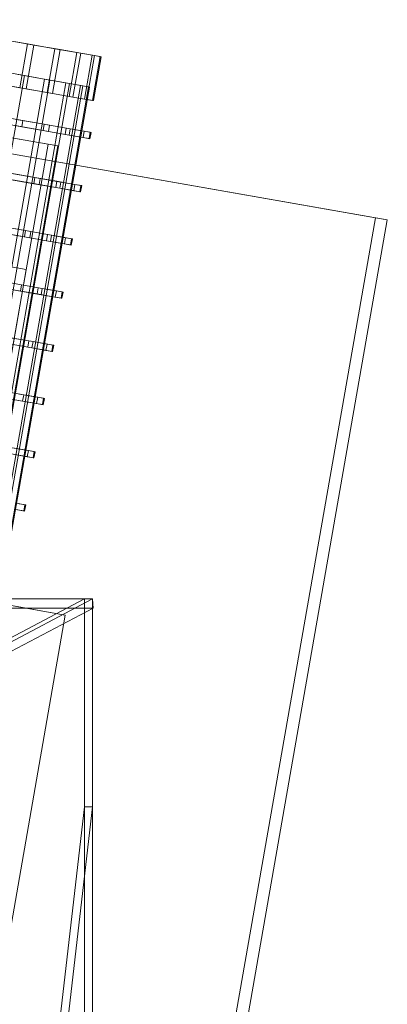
# Model space of a CAD drawing. Header units: millimetres. Extents: x -4395 to 65662, y -65530 to 6847.
# Tile 8 of 256: x -3827 to -3711, y -58953 to -58643. Entities that reach past the tile are written whole.
import ezdxf

# ---------------------------------------------------------------- set-up
doc = ezdxf.new("R2010")
doc.units = ezdxf.units.MM
doc.layers.add('R33_DET_superior_C07', color=7, linetype='Continuous', lineweight=0)
doc.layers.add('R33_DET_superior_fines-r33-C07-C02', color=7, linetype='Continuous', lineweight=0)

msp = doc.modelspace()

# ---------------------------------------------------------------- linework, layer by layer
at = {"layer": 'R33_DET_superior_C07'}
for p, q in [((-4070.817, -58642.72), (-3715.088, -58705.085)), ((-3711.412, -58705.729), (-4067.141, -58643.364)), ((-3834.791, -58648.565), (-3824.695, -58650.335)), ((-3822.643, -58650.695), (-3832.451, -58648.975)), ((-3824.695, -58650.335), (-3827.112, -58664.125)), ((-3822.643, -58650.695), (-3825.061, -58664.484)), ((-3824.695, -58650.335), (-3816.048, -58651.851)), ((-3814.364, -58652.146), (-3822.643, -58650.695)), ((-3816.048, -58651.851), (-3818.465, -58665.641)), ((-3814.364, -58652.146), (-3816.782, -58665.936)), ((-3816.048, -58651.851), (-3809.182, -58653.055)), ((-3807.931, -58653.274), (-3814.364, -58652.146)), ((-3809.182, -58653.055), (-3811.6, -58666.844)), ((-3807.931, -58653.274), (-3810.349, -58667.064)), ((-3809.182, -58653.055), (-3804.362, -58653.9)), ((-3803.591, -58654.035), (-3807.931, -58653.274)), ((-3804.362, -58653.9), (-3806.779, -58667.689)), ((-3803.591, -58654.035), (-3806.009, -58667.824)), ((-3804.362, -58653.9), (-3801.771, -58654.354)), ((-3801.771, -58654.354), (-3804.189, -58668.143)), ((-3801.511, -58654.399), (-3803.929, -58668.189)), ((-3801.511, -58654.399), (-3803.591, -58654.035)), ((-3801.771, -58654.354), (-3801.511, -58654.399)), ((-3958.623, -58657.313), (-3818.203, -58681.931)), ((-3815.14, -58682.468), (-3955.559, -58657.85)), ((-3825.653, -58660.319), (-3855.009, -58827.766)), ((-3819.27, -58661.438), (-3848.626, -58828.885)), ((-3825.653, -58660.319), (-3835.144, -58658.656)), ((-3827.638, -58659.971), (-3819.27, -58661.438)), ((-3817.641, -58661.724), (-3825.653, -58660.319)), ((-3819.27, -58661.438), (-3812.626, -58662.603)), ((-3817.641, -58661.724), (-3846.997, -58829.17)), ((-3812.626, -58662.603), (-3841.982, -58830.05)), ((-3811.415, -58662.816), (-3840.771, -58830.262)), ((-3807.961, -58663.421), (-3837.317, -58830.867)), ((-3827.112, -58664.125), (-3837.209, -58662.355)), ((-3807.215, -58663.552), (-3836.571, -58830.998)), ((-3834.868, -58662.765), (-3825.061, -58664.484)), ((-3805.454, -58663.861), (-3834.81, -58831.307)), ((-3805.202, -58663.905), (-3834.558, -58831.351)), ((-3818.465, -58665.641), (-3827.112, -58664.125)), ((-3825.061, -58664.484), (-3816.782, -58665.936)), ((-3811.415, -58662.816), (-3817.641, -58661.724)), ((-3812.626, -58662.603), (-3807.961, -58663.421)), ((-3807.215, -58663.552), (-3811.415, -58662.816)), ((-3807.961, -58663.421), (-3805.454, -58663.861)), ((-3805.202, -58663.905), (-3807.215, -58663.552)), ((-3805.454, -58663.861), (-3805.202, -58663.905)), ((-3811.6, -58666.844), (-3818.465, -58665.641)), ((-3816.782, -58665.936), (-3810.349, -58667.064)), ((-3806.779, -58667.689), (-3811.6, -58666.844)), ((-3810.349, -58667.064), (-3806.009, -58667.824)), ((-3804.189, -58668.143), (-3806.779, -58667.689)), ((-3806.009, -58667.824), (-3803.929, -58668.189)), ((-3803.929, -58668.189), (-3804.189, -58668.143)), ((-3826.147, -58674.446), (-3836.112, -58672.699)), ((-3836.457, -58674.669), (-3826.492, -58676.416)), ((-3819.79, -58677.591), (-3828.576, -58676.051)), ((-3828.231, -58674.081), (-3819.445, -58675.621)), ((-3826.147, -58674.446), (-3826.492, -58676.416)), ((-3826.492, -58676.416), (-3818.079, -58677.891)), ((-3817.734, -58675.921), (-3826.147, -58674.446)), ((-3819.445, -58675.621), (-3819.79, -58677.591)), ((-3819.445, -58675.621), (-3812.468, -58676.844)), ((-3817.734, -58675.921), (-3818.079, -58677.891)), ((-3811.197, -58677.067), (-3817.734, -58675.921)), ((-3812.468, -58676.844), (-3812.813, -58678.814)), ((-3812.468, -58676.844), (-3807.57, -58677.703)), ((-3812.813, -58678.814), (-3819.79, -58677.591)), ((-3818.079, -58677.891), (-3811.542, -58679.037)), ((-3807.915, -58679.673), (-3812.813, -58678.814)), ((-3811.197, -58677.067), (-3811.542, -58679.037)), ((-3811.542, -58679.037), (-3807.132, -58679.81)), ((-3806.787, -58677.84), (-3811.197, -58677.067)), ((-3807.57, -58677.703), (-3807.915, -58679.673)), ((-3805.283, -58680.135), (-3807.915, -58679.673)), ((-3807.57, -58677.703), (-3804.938, -58678.165)), ((-3806.787, -58677.84), (-3807.132, -58679.81)), ((-3807.132, -58679.81), (-3805.019, -58680.181)), ((-3804.674, -58678.211), (-3806.787, -58677.84)), ((-3804.938, -58678.165), (-3805.283, -58680.135)), ((-3804.674, -58678.211), (-3805.019, -58680.181)), ((-3804.938, -58678.165), (-3804.674, -58678.211)), ((-3818.203, -58681.931), (-3840.652, -58809.978)), ((-3837.589, -58810.515), (-3815.14, -58682.468)), ((-3815.14, -58682.468), (-3818.203, -58681.931)), ((-3805.019, -58680.181), (-3805.283, -58680.135)), ((-3831.167, -58690.826), (-3822.38, -58692.366)), ((-3820.669, -58692.666), (-3829.082, -58691.191)), ((-3822.38, -58692.366), (-3822.726, -58694.336)), ((-3822.38, -58692.366), (-3815.404, -58693.589)), ((-3822.726, -58694.336), (-3831.512, -58692.796)), ((-3829.428, -58693.161), (-3821.015, -58694.636)), ((-3815.749, -58695.559), (-3822.726, -58694.336)), ((-3820.669, -58692.666), (-3821.015, -58694.636)), ((-3821.015, -58694.636), (-3814.478, -58695.782)), ((-3814.132, -58693.812), (-3820.669, -58692.666)), ((-3815.404, -58693.589), (-3815.749, -58695.559)), ((-3815.404, -58693.589), (-3810.505, -58694.448)), ((-3814.132, -58693.812), (-3814.478, -58695.782)), ((-3809.723, -58694.585), (-3814.132, -58693.812)), ((-3810.505, -58694.448), (-3810.851, -58696.418)), ((-3810.505, -58694.448), (-3807.873, -58694.909)), ((-3809.723, -58694.585), (-3810.068, -58696.555)), ((-3807.609, -58694.956), (-3809.723, -58694.585)), ((-3807.873, -58694.909), (-3808.219, -58696.879)), ((-3807.609, -58694.956), (-3807.955, -58696.926)), ((-3807.873, -58694.909), (-3807.609, -58694.956)), ((-3810.851, -58696.418), (-3815.749, -58695.559)), ((-3814.478, -58695.782), (-3810.068, -58696.555)), ((-3808.219, -58696.879), (-3810.851, -58696.418)), ((-3810.068, -58696.555), (-3807.955, -58696.926)), ((-3807.955, -58696.926), (-3808.219, -58696.879)), ((-3834.102, -58707.57), (-3825.316, -58709.111)), ((-3823.605, -58709.411), (-3832.018, -58707.936)), ((-3715.088, -58705.085), (-3772.073, -59030.127)), ((-3768.397, -59030.772), (-3711.412, -58705.729)), ((-3711.412, -58705.729), (-3715.088, -58705.085)), ((-3825.661, -58711.081), (-3834.448, -58709.54)), ((-3832.363, -58709.906), (-3823.95, -58711.381)), ((-3825.316, -58709.111), (-3825.661, -58711.081)), ((-3825.316, -58709.111), (-3818.339, -58710.334)), ((-3823.605, -58709.411), (-3823.95, -58711.381)), ((-3817.068, -58710.557), (-3823.605, -58709.411)), ((-3818.339, -58710.334), (-3818.685, -58712.304)), ((-3818.339, -58710.334), (-3813.441, -58711.192)), ((-3817.068, -58710.557), (-3817.413, -58712.527)), ((-3812.658, -58711.33), (-3817.068, -58710.557)), ((-3825.047, -58721.341), (-3871.854, -58713.135)), ((-3818.685, -58712.304), (-3825.661, -58711.081)), ((-3823.95, -58711.381), (-3817.413, -58712.527)), ((-3813.786, -58713.162), (-3818.685, -58712.304)), ((-3817.413, -58712.527), (-3813.004, -58713.3)), ((-3813.441, -58711.192), (-3813.786, -58713.162)), ((-3811.154, -58713.624), (-3813.786, -58713.162)), ((-3813.441, -58711.192), (-3810.809, -58711.654)), ((-3812.658, -58711.33), (-3813.004, -58713.3)), ((-3813.004, -58713.3), (-3810.89, -58713.67)), ((-3810.545, -58711.7), (-3812.658, -58711.33)), ((-3810.809, -58711.654), (-3811.154, -58713.624)), ((-3810.89, -58713.67), (-3811.154, -58713.624)), ((-3810.545, -58711.7), (-3810.89, -58713.67)), ((-3810.809, -58711.654), (-3810.545, -58711.7)), ((-3825.047, -58721.341), (-3834.238, -58719.73)), ((-3833.682, -58770.59), (-3825.047, -58721.341)), ((-3826.541, -58726.155), (-3834.953, -58724.68)), ((-3828.251, -58725.855), (-3821.275, -58727.078)), ((-3826.541, -58726.155), (-3826.886, -58728.125)), ((-3820.004, -58727.301), (-3826.541, -58726.155)), ((-3835.299, -58726.65), (-3826.886, -58728.125)), ((-3821.62, -58729.048), (-3828.597, -58727.825)), ((-3826.886, -58728.125), (-3820.349, -58729.271)), ((-3821.275, -58727.078), (-3821.62, -58729.048)), ((-3816.722, -58729.907), (-3821.62, -58729.048)), ((-3821.275, -58727.078), (-3816.377, -58727.937)), ((-3820.004, -58727.301), (-3820.349, -58729.271)), ((-3820.349, -58729.271), (-3815.939, -58730.044)), ((-3815.594, -58728.074), (-3820.004, -58727.301)), ((-3816.377, -58727.937), (-3816.722, -58729.907)), ((-3816.377, -58727.937), (-3813.745, -58728.399)), ((-3815.594, -58728.074), (-3815.939, -58730.044)), ((-3813.48, -58728.445), (-3815.594, -58728.074)), ((-3813.745, -58728.399), (-3814.09, -58730.368)), ((-3813.48, -58728.445), (-3813.826, -58730.415)), ((-3813.745, -58728.399), (-3813.48, -58728.445)), ((-3814.09, -58730.368), (-3816.722, -58729.907)), ((-3815.939, -58730.044), (-3813.826, -58730.415)), ((-3813.826, -58730.415), (-3814.09, -58730.368)), ((-3824.556, -58745.793), (-3831.532, -58744.57)), ((-3831.187, -58742.6), (-3824.21, -58743.823)), ((-3829.822, -58744.87), (-3823.285, -58746.016)), ((-3822.939, -58744.046), (-3829.476, -58742.9)), ((-3824.21, -58743.823), (-3824.556, -58745.793)), ((-3824.21, -58743.823), (-3819.312, -58744.682)), ((-3822.939, -58744.046), (-3823.285, -58746.016)), ((-3818.529, -58744.819), (-3822.939, -58744.046)), ((-3819.312, -58744.682), (-3819.658, -58746.652)), ((-3819.312, -58744.682), (-3816.68, -58745.143)), ((-3818.529, -58744.819), (-3818.875, -58746.789)), ((-3816.416, -58745.189), (-3818.529, -58744.819)), ((-3819.658, -58746.652), (-3824.556, -58745.793)), ((-3823.285, -58746.016), (-3818.875, -58746.789)), ((-3817.026, -58747.113), (-3819.658, -58746.652)), ((-3818.875, -58746.789), (-3816.761, -58747.159)), ((-3816.68, -58745.143), (-3817.026, -58747.113)), ((-3816.761, -58747.159), (-3817.026, -58747.113)), ((-3816.416, -58745.189), (-3816.761, -58747.159)), ((-3816.68, -58745.143), (-3816.416, -58745.189)), ((-3825.875, -58760.79), (-3832.412, -58759.644)), ((-3827.146, -58760.568), (-3822.248, -58761.426)), ((-3832.757, -58761.614), (-3826.22, -58762.76)), ((-3822.593, -58763.396), (-3827.491, -58762.538)), ((-3825.875, -58760.79), (-3826.22, -58762.76)), ((-3826.22, -58762.76), (-3821.81, -58763.534)), ((-3821.465, -58761.564), (-3825.875, -58760.79)), ((-3822.248, -58761.426), (-3822.593, -58763.396)), ((-3819.961, -58763.858), (-3822.593, -58763.396)), ((-3822.248, -58761.426), (-3819.616, -58761.888)), ((-3821.465, -58761.564), (-3821.81, -58763.534)), ((-3821.81, -58763.534), (-3819.697, -58763.904)), ((-3819.352, -58761.934), (-3821.465, -58761.564)), ((-3819.616, -58761.888), (-3819.961, -58763.858)), ((-3819.352, -58761.934), (-3819.697, -58763.904)), ((-3819.616, -58761.888), (-3819.352, -58761.934)), ((-3819.697, -58763.904), (-3819.961, -58763.858)), ((-3830.082, -58777.312), (-3825.183, -58778.171)), ((-3824.401, -58778.308), (-3828.81, -58777.535)), ((-3825.183, -58778.171), (-3825.529, -58780.141)), ((-3825.183, -58778.171), (-3822.551, -58778.632)), ((-3824.401, -58778.308), (-3824.746, -58780.278)), ((-3822.287, -58778.679), (-3824.401, -58778.308)), ((-3822.551, -58778.632), (-3822.897, -58780.602)), ((-3822.287, -58778.679), (-3822.633, -58780.649)), ((-3822.551, -58778.632), (-3822.287, -58778.679)), ((-3825.529, -58780.141), (-3830.427, -58779.282)), ((-3829.156, -58779.505), (-3824.746, -58780.278)), ((-3822.897, -58780.602), (-3825.529, -58780.141)), ((-3824.746, -58780.278), (-3822.633, -58780.649)), ((-3822.633, -58780.649), (-3822.897, -58780.602)), ((-3825.832, -58797.347), (-3828.464, -58796.886)), ((-3828.119, -58794.916), (-3825.487, -58795.377)), ((-3827.682, -58797.023), (-3825.568, -58797.393)), ((-3825.223, -58795.423), (-3827.336, -58795.053)), ((-3825.487, -58795.377), (-3825.832, -58797.347)), ((-3825.568, -58797.393), (-3825.832, -58797.347)), ((-3825.223, -58795.423), (-3825.568, -58797.393)), ((-3825.487, -58795.377), (-3825.223, -58795.423)), ((-3812.78, -58830.093), (-3934.477, -58808.757)), ((-3812.78, -58830.093), (-3846.477, -58824.185)), ((-3833.502, -58948.29), (-3812.78, -58830.093))]:
    msp.add_line(p, q, dxfattribs=at)
at = {"layer": 'R33_DET_superior_fines-r33-C07-C02'}
for p, q in [((-3804.218, -58825), (-4138.488, -58825)), ((-3921.138, -58885.348), (-3806.744, -58825)), ((-3804.218, -58825), (-3918.611, -58885.348)), ((-3806.744, -58825), (-3806.744, -58890.405)), ((-3804.218, -58825), (-3806.744, -58825)), ((-3804.218, -58890.405), (-3804.218, -58825)), ((-3804.218, -58825), (-3803.966, -58827.877)), ((-4138.236, -58827.877), (-3803.966, -58827.877)), ((-3803.966, -58827.877), (-3918.36, -58888.226)), ((-3816.171, -58972.077), (-3806.744, -58890.405)), ((-3804.218, -58890.405), (-3813.644, -58972.077)), ((-3806.744, -58890.405), (-3806.744, -58973.729)), ((-3806.744, -58890.405), (-3804.218, -58890.405)), ((-3804.218, -58973.729), (-3804.218, -58890.405))]:
    msp.add_line(p, q, dxfattribs=at)

doc.saveas('drawing.dxf')
